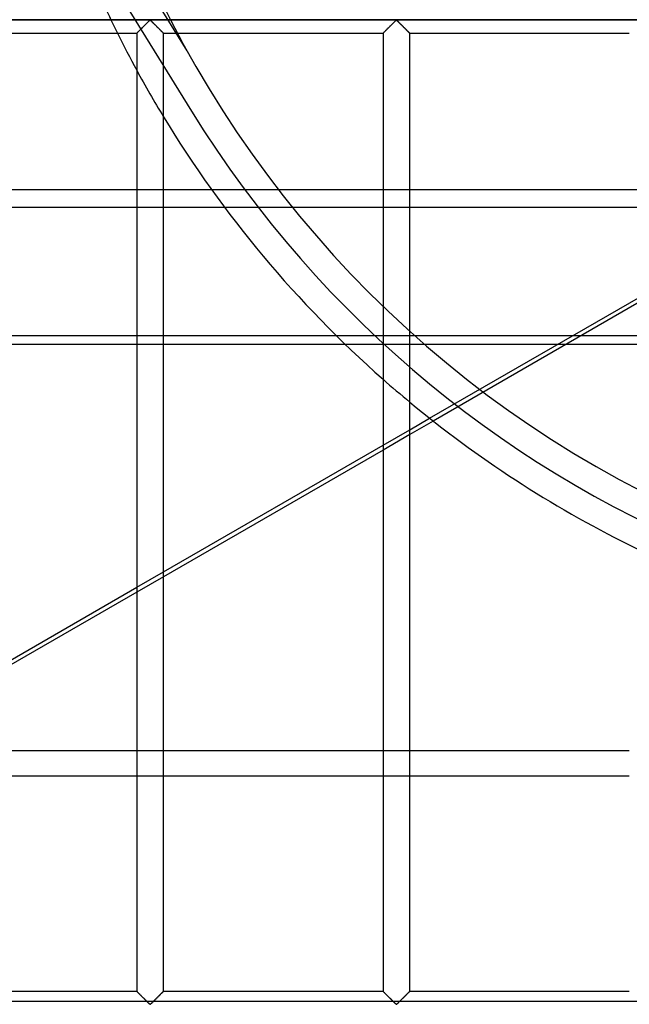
# Model space of a CAD drawing. Header units: millimetres. Extents: x -572 to 572, y -572 to 572.
# Tile 14 of 59: x -208 to -94, y -276 to -92. Entities that reach past the tile are written whole.
import ezdxf

# ---------------------------------------------------------------- set-up
doc = ezdxf.new("R2010")
doc.units = ezdxf.units.MM
doc.layers.add('MAIN-1', color=7, linetype='Continuous')
doc.layers.add('MAIN-2', color=7, linetype='Continuous')

msp = doc.modelspace()

# ---------------------------------------------------------------- linework, layer by layer
at = {"layer": 'MAIN-1'}
for p, q in [((551.25, -91.88), (-551.25, -91.88)), ((-185.64, -93.77), (-185.54, -93.66)), ((-185.54, -93.66), (-185.43, -93.55)), ((-185.43, -93.55), (-185.32, -93.44)), ((-185.32, -93.44), (-185.2, -93.33)), ((-185.2, -93.33), (-185.08, -93.21)), ((-185.08, -93.21), (-184.96, -93.09)), ((-184.96, -93.09), (-184.84, -92.97)), ((-184.84, -92.97), (-184.72, -92.85)), ((-184.72, -92.85), (-184.6, -92.73)), ((-184.6, -92.73), (-184.49, -92.62)), ((-184.49, -92.62), (-184.37, -92.5)), ((-184.37, -92.5), (-184.26, -92.39)), ((-184.26, -92.39), (-184.15, -92.29)), ((-184.15, -92.29), (-184.05, -92.19)), ((-184.05, -92.19), (-183.96, -92.09)), ((-183.96, -92.09), (-183.86, -92.01)), ((-183.86, -92.01), (-183.75, -91.95)), ((-183.75, -91.95), (-183.68, -91.98)), ((-183.68, -91.98), (-183.62, -92.02)), ((-183.62, -92.02), (-183.57, -92.07)), ((-183.57, -92.07), (-183.52, -92.12)), ((-183.52, -92.12), (-183.46, -92.17)), ((-183.46, -92.17), (-183.4, -92.23)), ((-183.4, -92.23), (-183.34, -92.29)), ((-183.34, -92.29), (-183.28, -92.35)), ((-183.28, -92.35), (-183.22, -92.41)), ((-183.22, -92.41), (-183.16, -92.47)), ((-183.16, -92.47), (-183.09, -92.54)), ((-183.09, -92.54), (-183.02, -92.6)), ((-183.02, -92.6), (-182.96, -92.67)), ((-182.96, -92.67), (-182.89, -92.74)), ((-182.89, -92.74), (-182.82, -92.8)), ((-182.82, -92.8), (-182.76, -92.87)), ((-182.76, -92.87), (-182.69, -92.94)), ((-182.69, -92.94), (-182.62, -93.01)), ((-182.62, -93.01), (-182.55, -93.08)), ((-182.55, -93.08), (-182.48, -93.15)), ((-182.48, -93.15), (-182.41, -93.22)), ((-182.41, -93.22), (-182.34, -93.28)), ((-182.34, -93.28), (-182.28, -93.35)), ((-182.28, -93.35), (-182.21, -93.42)), ((-182.21, -93.42), (-182.14, -93.48)), ((-182.14, -93.48), (-182.08, -93.55)), ((-182.08, -93.55), (-182.02, -93.61)), ((-182.02, -93.61), (-181.95, -93.67)), ((-181.95, -93.67), (-181.89, -93.73)), ((-139.7, -93.77), (-139.6, -93.66)), ((-139.6, -93.66), (-139.49, -93.55)), ((-139.49, -93.55), (-139.38, -93.44)), ((-139.38, -93.44), (-139.26, -93.33)), ((-139.26, -93.33), (-139.14, -93.21)), ((-139.14, -93.21), (-139.02, -93.09)), ((-139.02, -93.09), (-138.9, -92.97)), ((-138.9, -92.97), (-138.78, -92.85)), ((-138.78, -92.85), (-138.67, -92.73)), ((-138.67, -92.73), (-138.55, -92.62)), ((-138.55, -92.62), (-138.44, -92.5)), ((-138.44, -92.5), (-138.32, -92.39)), ((-138.32, -92.39), (-138.22, -92.29)), ((-138.22, -92.29), (-138.12, -92.19)), ((-138.12, -92.19), (-138.02, -92.09)), ((-138.02, -92.09), (-137.93, -92.01)), ((-137.93, -92.01), (-137.81, -91.95)), ((-137.81, -91.95), (-137.74, -91.98)), ((-137.74, -91.98), (-137.68, -92.02)), ((-137.68, -92.02), (-137.63, -92.07)), ((-137.63, -92.07), (-137.58, -92.12)), ((-137.58, -92.12), (-137.52, -92.17)), ((-137.52, -92.17), (-137.46, -92.23)), ((-137.46, -92.23), (-137.41, -92.29)), ((-137.41, -92.29), (-137.34, -92.35)), ((-137.34, -92.35), (-137.28, -92.41)), ((-137.28, -92.41), (-137.22, -92.47)), ((-137.22, -92.47), (-137.15, -92.54)), ((-137.15, -92.54), (-137.09, -92.6)), ((-137.09, -92.6), (-137.02, -92.67)), ((-137.02, -92.67), (-136.95, -92.74)), ((-136.95, -92.74), (-136.89, -92.8)), ((-136.89, -92.8), (-136.82, -92.87)), ((-136.82, -92.87), (-136.75, -92.94)), ((-136.75, -92.94), (-136.68, -93.01)), ((-136.68, -93.01), (-136.61, -93.08)), ((-136.61, -93.08), (-136.54, -93.15)), ((-136.54, -93.15), (-136.47, -93.22)), ((-136.47, -93.22), (-136.41, -93.28)), ((-136.41, -93.28), (-136.34, -93.35)), ((-136.34, -93.35), (-136.27, -93.42)), ((-136.27, -93.42), (-136.21, -93.48)), ((-136.21, -93.48), (-136.14, -93.55)), ((-136.14, -93.55), (-136.08, -93.61)), ((-136.08, -93.61), (-136.02, -93.67)), ((-136.02, -93.67), (-135.96, -93.73)), ((-227.19, -94.38), (-186.25, -94.38)), ((-186.25, -94.38), (-186.24, -94.37)), ((-186.25, -94.38), (-186.25, -273.12)), ((-186.24, -94.37), (-186.22, -94.35)), ((-186.22, -94.35), (-186.19, -94.31)), ((-186.19, -94.31), (-186.14, -94.27)), ((-186.14, -94.27), (-186.08, -94.21)), ((-186.08, -94.21), (-186.01, -94.14)), ((-186.01, -94.14), (-185.93, -94.06)), ((-185.93, -94.06), (-185.84, -93.97)), ((-185.84, -93.97), (-185.74, -93.87)), ((-185.74, -93.87), (-185.64, -93.77)), ((-181.89, -93.73), (-181.83, -93.79)), ((-181.83, -93.79), (-181.78, -93.85)), ((-181.78, -93.85), (-181.72, -93.91)), ((-181.72, -93.91), (-181.66, -93.96)), ((-181.66, -93.96), (-181.61, -94.01)), ((-181.61, -94.01), (-181.56, -94.06)), ((-181.56, -94.06), (-181.51, -94.11)), ((-181.51, -94.11), (-181.47, -94.16)), ((-181.47, -94.16), (-181.43, -94.2)), ((-181.43, -94.2), (-181.39, -94.23)), ((-181.39, -94.23), (-181.36, -94.27)), ((-181.36, -94.27), (-181.33, -94.29)), ((-181.33, -94.29), (-181.31, -94.32)), ((-181.31, -94.32), (-181.29, -94.34)), ((-181.29, -94.34), (-181.27, -94.35)), ((-181.27, -94.35), (-181.26, -94.37)), ((-181.26, -94.37), (-181.25, -94.37)), ((-181.25, -94.37), (-181.25, -94.38)), ((-181.25, -273.12), (-181.25, -94.38)), ((-181.25, -94.38), (-140.31, -94.38)), ((-140.31, -94.38), (-140.3, -94.37)), ((-140.31, -94.38), (-140.31, -273.12)), ((-140.3, -94.37), (-140.28, -94.35)), ((-140.28, -94.35), (-140.25, -94.31)), ((-140.25, -94.31), (-140.2, -94.27)), ((-140.2, -94.27), (-140.14, -94.21)), ((-140.14, -94.21), (-140.07, -94.14)), ((-140.07, -94.14), (-139.99, -94.06)), ((-139.99, -94.06), (-139.9, -93.97)), ((-139.9, -93.97), (-139.81, -93.87)), ((-139.81, -93.87), (-139.7, -93.77)), ((-135.96, -93.73), (-135.9, -93.79)), ((-135.9, -93.79), (-135.84, -93.85)), ((-135.84, -93.85), (-135.78, -93.91)), ((-135.78, -93.91), (-135.73, -93.96)), ((-135.73, -93.96), (-135.67, -94.01)), ((-135.67, -94.01), (-135.62, -94.06)), ((-135.62, -94.06), (-135.58, -94.11)), ((-135.58, -94.11), (-135.53, -94.16)), ((-135.53, -94.16), (-135.49, -94.2)), ((-135.49, -94.2), (-135.46, -94.23)), ((-135.46, -94.23), (-135.42, -94.27)), ((-135.42, -94.27), (-135.39, -94.29)), ((-135.39, -94.29), (-135.37, -94.32)), ((-135.37, -94.32), (-135.35, -94.34)), ((-135.35, -94.34), (-135.33, -94.35)), ((-135.33, -94.35), (-135.32, -94.37)), ((-135.32, -94.37), (-135.32, -94.37)), ((-135.32, -94.37), (-135.31, -94.38)), ((-135.31, -273.12), (-135.31, -94.38)), ((-135.31, -94.38), (-94.37, -94.38)), ((-135.31, -168.34), (-131.61, -166.2)), ((-130.95, -166.72), (-135.31, -169.24)), ((-181.25, -194.86), (-140.31, -171.23)), ((-140.31, -172.13), (-181.25, -195.77)), ((-227.19, -221.38), (-186.25, -197.75)), ((-186.25, -198.65), (-227.19, -222.29)), ((-227.19, -228.22), (-186.25, -228.22)), ((-181.25, -228.22), (-140.31, -228.22)), ((-135.31, -228.22), (-94.37, -228.22)), ((-186.25, -232.98), (-227.19, -232.98)), ((-140.31, -232.98), (-181.25, -232.98)), ((-94.37, -232.98), (-135.31, -232.98)), ((-227.19, -273.12), (-186.25, -273.12)), ((-186.25, -273.13), (-186.25, -273.12)), ((-186.24, -273.13), (-186.25, -273.13)), ((-186.23, -273.15), (-186.24, -273.13)), ((-186.21, -273.16), (-186.23, -273.15)), ((-186.19, -273.18), (-186.21, -273.16)), ((-186.17, -273.21), (-186.19, -273.18)), ((-186.14, -273.23), (-186.17, -273.21)), ((-186.11, -273.27), (-186.14, -273.23)), ((-186.07, -273.3), (-186.11, -273.27)), ((-186.03, -273.34), (-186.07, -273.3)), ((-185.99, -273.39), (-186.03, -273.34)), ((-185.94, -273.44), (-185.99, -273.39)), ((-185.89, -273.49), (-185.94, -273.44)), ((-185.84, -273.54), (-185.89, -273.49)), ((-185.78, -273.59), (-185.84, -273.54)), ((-185.72, -273.65), (-185.78, -273.59)), ((-185.67, -273.71), (-185.72, -273.65)), ((-185.61, -273.77), (-185.67, -273.71)), ((-181.86, -273.73), (-181.96, -273.84)), ((-181.76, -273.63), (-181.86, -273.73)), ((-181.66, -273.53), (-181.76, -273.63)), ((-181.57, -273.44), (-181.66, -273.53)), ((-181.49, -273.36), (-181.57, -273.44)), ((-181.42, -273.29), (-181.49, -273.36)), ((-181.36, -273.23), (-181.42, -273.29)), ((-181.31, -273.19), (-181.36, -273.23)), ((-181.28, -273.15), (-181.31, -273.19)), ((-181.26, -273.13), (-181.28, -273.15)), ((-181.25, -273.12), (-181.26, -273.13)), ((-181.25, -273.12), (-140.31, -273.12)), ((-140.31, -273.13), (-140.31, -273.12)), ((-140.3, -273.13), (-140.31, -273.13)), ((-140.29, -273.15), (-140.3, -273.13)), ((-140.28, -273.16), (-140.29, -273.15)), ((-140.25, -273.18), (-140.28, -273.16)), ((-140.23, -273.21), (-140.25, -273.18)), ((-140.2, -273.23), (-140.23, -273.21)), ((-140.17, -273.27), (-140.2, -273.23)), ((-140.13, -273.3), (-140.17, -273.27)), ((-140.09, -273.34), (-140.13, -273.3)), ((-140.05, -273.39), (-140.09, -273.34)), ((-140, -273.44), (-140.05, -273.39)), ((-139.95, -273.49), (-140, -273.44)), ((-139.9, -273.54), (-139.95, -273.49)), ((-139.84, -273.59), (-139.9, -273.54)), ((-139.79, -273.65), (-139.84, -273.59)), ((-139.73, -273.71), (-139.79, -273.65)), ((-139.67, -273.77), (-139.73, -273.71)), ((-135.92, -273.73), (-136.03, -273.84)), ((-135.82, -273.63), (-135.92, -273.73)), ((-135.72, -273.53), (-135.82, -273.63)), ((-135.63, -273.44), (-135.72, -273.53)), ((-135.55, -273.36), (-135.63, -273.44)), ((-135.48, -273.29), (-135.55, -273.36)), ((-135.42, -273.23), (-135.48, -273.29)), ((-135.38, -273.19), (-135.42, -273.23)), ((-135.34, -273.15), (-135.38, -273.19)), ((-135.32, -273.13), (-135.34, -273.15)), ((-135.31, -273.12), (-135.32, -273.13)), ((-135.31, -273.12), (-94.37, -273.12)), ((-185.55, -273.83), (-185.61, -273.77)), ((-185.48, -273.89), (-185.55, -273.83)), ((-185.42, -273.95), (-185.48, -273.89)), ((-185.36, -274.02), (-185.42, -273.95)), ((-185.29, -274.08), (-185.36, -274.02)), ((-185.22, -274.15), (-185.29, -274.08)), ((-185.16, -274.22), (-185.22, -274.15)), ((-185.09, -274.28), (-185.16, -274.22)), ((-185.02, -274.35), (-185.09, -274.28)), ((-184.95, -274.42), (-185.02, -274.35)), ((-184.88, -274.49), (-184.95, -274.42)), ((-184.81, -274.56), (-184.88, -274.49)), ((-184.74, -274.63), (-184.81, -274.56)), ((-184.68, -274.7), (-184.74, -274.63)), ((-184.61, -274.76), (-184.68, -274.7)), ((-184.54, -274.83), (-184.61, -274.76)), ((-184.48, -274.9), (-184.54, -274.83)), ((-184.41, -274.96), (-184.48, -274.9)), ((-184.34, -275.03), (-184.41, -274.96)), ((-184.28, -275.09), (-184.34, -275.03)), ((-184.22, -275.15), (-184.28, -275.09)), ((-184.16, -275.21), (-184.22, -275.15)), ((-184.1, -275.27), (-184.16, -275.21)), ((-184.04, -275.33), (-184.1, -275.27)), ((-183.98, -275.38), (-184.04, -275.33)), ((-183.93, -275.43), (-183.98, -275.38)), ((-183.88, -275.48), (-183.93, -275.43)), ((-183.82, -275.52), (-183.88, -275.48)), ((-183.75, -275.55), (-183.82, -275.52)), ((-183.64, -275.49), (-183.75, -275.55)), ((-183.54, -275.41), (-183.64, -275.49)), ((-183.45, -275.31), (-183.54, -275.41)), ((-183.35, -275.21), (-183.45, -275.31)), ((-183.24, -275.11), (-183.35, -275.21)), ((-183.13, -275), (-183.24, -275.11)), ((-183.01, -274.88), (-183.13, -275)), ((-182.9, -274.77), (-183.01, -274.88)), ((-182.78, -274.65), (-182.9, -274.77)), ((-182.66, -274.53), (-182.78, -274.65)), ((-182.54, -274.41), (-182.66, -274.53)), ((-182.42, -274.29), (-182.54, -274.41)), ((-182.3, -274.17), (-182.42, -274.29)), ((-182.18, -274.06), (-182.3, -274.17)), ((-182.07, -273.95), (-182.18, -274.06)), ((-181.96, -273.84), (-182.07, -273.95)), ((-139.61, -273.83), (-139.67, -273.77)), ((-139.55, -273.89), (-139.61, -273.83)), ((-139.48, -273.95), (-139.55, -273.89)), ((-139.42, -274.02), (-139.48, -273.95)), ((-139.35, -274.08), (-139.42, -274.02)), ((-139.29, -274.15), (-139.35, -274.08)), ((-139.22, -274.22), (-139.29, -274.15)), ((-139.15, -274.28), (-139.22, -274.22)), ((-139.08, -274.35), (-139.15, -274.28)), ((-139.01, -274.42), (-139.08, -274.35)), ((-138.94, -274.49), (-139.01, -274.42)), ((-138.88, -274.56), (-138.94, -274.49)), ((-138.81, -274.63), (-138.88, -274.56)), ((-138.74, -274.7), (-138.81, -274.63)), ((-138.67, -274.76), (-138.74, -274.7)), ((-138.6, -274.83), (-138.67, -274.76)), ((-138.54, -274.9), (-138.6, -274.83)), ((-138.47, -274.96), (-138.54, -274.9)), ((-138.41, -275.03), (-138.47, -274.96)), ((-138.34, -275.09), (-138.41, -275.03)), ((-138.28, -275.15), (-138.34, -275.09)), ((-138.22, -275.21), (-138.28, -275.15)), ((-138.16, -275.27), (-138.22, -275.21)), ((-138.1, -275.33), (-138.16, -275.27)), ((-138.05, -275.38), (-138.1, -275.33)), ((-137.99, -275.43), (-138.05, -275.38)), ((-137.94, -275.48), (-137.99, -275.43)), ((-137.89, -275.52), (-137.94, -275.48)), ((-137.81, -275.55), (-137.89, -275.52)), ((-137.7, -275.49), (-137.81, -275.55)), ((-137.61, -275.41), (-137.7, -275.49)), ((-137.51, -275.31), (-137.61, -275.41)), ((-137.41, -275.21), (-137.51, -275.31)), ((-137.3, -275.11), (-137.41, -275.21)), ((-137.19, -275), (-137.3, -275.11)), ((-137.08, -274.88), (-137.19, -275)), ((-136.96, -274.77), (-137.08, -274.88)), ((-136.84, -274.65), (-136.96, -274.77)), ((-136.72, -274.53), (-136.84, -274.65)), ((-136.6, -274.41), (-136.72, -274.53)), ((-136.48, -274.29), (-136.6, -274.41)), ((-136.36, -274.17), (-136.48, -274.29)), ((-136.25, -274.06), (-136.36, -274.17)), ((-136.13, -273.95), (-136.25, -274.06)), ((-136.03, -273.84), (-136.13, -273.95))]:
    msp.add_line(p, q, dxfattribs=at)
for start, end in [(206.4339, 208.5341), (211.245, 228.5591), (230.337, 243.5664)]:
    msp.add_arc((0, 0), 212, start, end, dxfattribs=at)
at = {"layer": 'MAIN-2'}
for p, q in [((-176.85, -97.62), (-205.83, -50.78)), ((-200.11, -70), (-176.02, -108.92)), ((-548.75, -91.88), (548.75, -91.88)), ((-185.51, -93.63), (-185.59, -93.72)), ((-185.42, -93.54), (-185.51, -93.63)), ((-185.33, -93.45), (-185.42, -93.54)), ((-185.23, -93.36), (-185.33, -93.45)), ((-185.14, -93.27), (-185.23, -93.36)), ((-185.04, -93.17), (-185.14, -93.27)), ((-184.95, -93.07), (-185.04, -93.17)), ((-184.85, -92.98), (-184.95, -93.07)), ((-184.75, -92.88), (-184.85, -92.98)), ((-184.66, -92.79), (-184.75, -92.88)), ((-184.56, -92.69), (-184.66, -92.79)), ((-184.47, -92.6), (-184.56, -92.69)), ((-184.38, -92.51), (-184.47, -92.6)), ((-184.29, -92.42), (-184.38, -92.51)), ((-184.2, -92.33), (-184.29, -92.42)), ((-184.12, -92.25), (-184.2, -92.33)), ((-184.04, -92.17), (-184.12, -92.25)), ((-183.96, -92.09), (-184.04, -92.17)), ((-183.88, -92.03), (-183.96, -92.09)), ((-183.81, -91.96), (-183.88, -92.03)), ((-183.69, -91.96), (-183.81, -91.96)), ((-183.62, -92.03), (-183.69, -91.96)), ((-183.54, -92.09), (-183.62, -92.03)), ((-183.46, -92.17), (-183.54, -92.09)), ((-183.38, -92.25), (-183.46, -92.17)), ((-183.3, -92.33), (-183.38, -92.25)), ((-183.21, -92.42), (-183.3, -92.33)), ((-183.12, -92.51), (-183.21, -92.42)), ((-183.03, -92.6), (-183.12, -92.51)), ((-182.94, -92.69), (-183.03, -92.6)), ((-182.84, -92.79), (-182.94, -92.69)), ((-182.75, -92.88), (-182.84, -92.79)), ((-182.65, -92.98), (-182.75, -92.88)), ((-182.55, -93.07), (-182.65, -92.98)), ((-182.46, -93.17), (-182.55, -93.07)), ((-182.36, -93.27), (-182.46, -93.17)), ((-182.27, -93.36), (-182.36, -93.27)), ((-182.17, -93.45), (-182.27, -93.36)), ((-182.08, -93.54), (-182.17, -93.45)), ((-181.99, -93.63), (-182.08, -93.54)), ((-181.91, -93.72), (-181.99, -93.63)), ((-139.57, -93.63), (-139.65, -93.72)), ((-139.48, -93.54), (-139.57, -93.63)), ((-139.39, -93.45), (-139.48, -93.54)), ((-139.3, -93.36), (-139.39, -93.45)), ((-139.2, -93.27), (-139.3, -93.36)), ((-139.11, -93.17), (-139.2, -93.27)), ((-139.01, -93.07), (-139.11, -93.17)), ((-138.91, -92.98), (-139.01, -93.07)), ((-138.82, -92.88), (-138.91, -92.98)), ((-138.72, -92.79), (-138.82, -92.88)), ((-138.63, -92.69), (-138.72, -92.79)), ((-138.53, -92.6), (-138.63, -92.69)), ((-138.44, -92.51), (-138.53, -92.6)), ((-138.35, -92.42), (-138.44, -92.51)), ((-138.26, -92.33), (-138.35, -92.42)), ((-138.18, -92.25), (-138.26, -92.33)), ((-138.1, -92.17), (-138.18, -92.25)), ((-138.02, -92.09), (-138.1, -92.17)), ((-137.95, -92.03), (-138.02, -92.09)), ((-137.87, -91.96), (-137.95, -92.03)), ((-137.76, -91.96), (-137.87, -91.96)), ((-137.68, -92.03), (-137.76, -91.96)), ((-137.6, -92.09), (-137.68, -92.03)), ((-137.53, -92.17), (-137.6, -92.09)), ((-137.45, -92.25), (-137.53, -92.17)), ((-137.36, -92.33), (-137.45, -92.25)), ((-137.27, -92.42), (-137.36, -92.33)), ((-137.18, -92.51), (-137.27, -92.42)), ((-137.09, -92.6), (-137.18, -92.51)), ((-137, -92.69), (-137.09, -92.6)), ((-136.9, -92.79), (-137, -92.69)), ((-136.81, -92.88), (-136.9, -92.79)), ((-136.71, -92.98), (-136.81, -92.88)), ((-136.62, -93.07), (-136.71, -92.98)), ((-136.52, -93.17), (-136.62, -93.07)), ((-136.42, -93.27), (-136.52, -93.17)), ((-136.33, -93.36), (-136.42, -93.27)), ((-136.23, -93.45), (-136.33, -93.36)), ((-136.14, -93.54), (-136.23, -93.45)), ((-136.06, -93.63), (-136.14, -93.54)), ((-135.97, -93.72), (-136.06, -93.63)), ((-186.24, -94.37), (-186.25, -94.38)), ((-186.23, -94.36), (-186.24, -94.37)), ((-186.21, -94.33), (-186.23, -94.36)), ((-186.18, -94.3), (-186.21, -94.33)), ((-186.14, -94.26), (-186.18, -94.3)), ((-186.09, -94.22), (-186.14, -94.26)), ((-186.04, -94.16), (-186.09, -94.22)), ((-185.98, -94.1), (-186.04, -94.16)), ((-185.91, -94.03), (-185.98, -94.1)), ((-185.83, -93.96), (-185.91, -94.03)), ((-185.76, -93.88), (-185.83, -93.96)), ((-185.68, -93.8), (-185.76, -93.88)), ((-185.59, -93.72), (-185.68, -93.8)), ((-181.82, -93.8), (-181.91, -93.72)), ((-181.74, -93.88), (-181.82, -93.8)), ((-181.67, -93.96), (-181.74, -93.88)), ((-181.59, -94.03), (-181.67, -93.96)), ((-181.52, -94.1), (-181.59, -94.03)), ((-181.46, -94.16), (-181.52, -94.1)), ((-181.41, -94.22), (-181.46, -94.16)), ((-181.36, -94.26), (-181.41, -94.22)), ((-181.32, -94.3), (-181.36, -94.26)), ((-181.29, -94.33), (-181.32, -94.3)), ((-181.27, -94.36), (-181.29, -94.33)), ((-181.26, -94.37), (-181.27, -94.36)), ((-181.25, -94.38), (-181.26, -94.37)), ((-140.29, -94.36), (-140.31, -94.37)), ((-140.31, -94.37), (-140.31, -94.38)), ((-140.27, -94.33), (-140.29, -94.36)), ((-140.24, -94.3), (-140.27, -94.33)), ((-140.2, -94.26), (-140.24, -94.3)), ((-140.15, -94.22), (-140.2, -94.26)), ((-140.1, -94.16), (-140.15, -94.22)), ((-140.04, -94.1), (-140.1, -94.16)), ((-139.97, -94.03), (-140.04, -94.1)), ((-139.9, -93.96), (-139.97, -94.03)), ((-139.82, -93.88), (-139.9, -93.96)), ((-139.74, -93.8), (-139.82, -93.88)), ((-139.65, -93.72), (-139.74, -93.8)), ((-135.89, -93.8), (-135.97, -93.72)), ((-135.81, -93.88), (-135.89, -93.8)), ((-135.73, -93.96), (-135.81, -93.88)), ((-135.65, -94.03), (-135.73, -93.96)), ((-135.59, -94.1), (-135.65, -94.03)), ((-135.53, -94.16), (-135.59, -94.1)), ((-135.47, -94.22), (-135.53, -94.16)), ((-135.42, -94.26), (-135.47, -94.22)), ((-135.38, -94.3), (-135.42, -94.26)), ((-135.35, -94.33), (-135.38, -94.3)), ((-135.33, -94.36), (-135.35, -94.33)), ((-135.32, -94.37), (-135.33, -94.36)), ((-135.31, -94.38), (-135.32, -94.37)), ((-176.85, -97.62), (-176.85, -97.62)), ((-176.02, -108.92), (-176.02, -108.92)), ((-131.61, -166.2), (-52.74, -120.67)), ((-52.35, -121.35), (-130.95, -166.72)), ((527.5, -123.59), (-527.5, -123.59)), ((-377.44, -126.8), (377.44, -126.8)), ((-421.77, -152.39), (421.77, -152.39)), ((419.09, -150.84), (-419.09, -150.84)), ((-140.31, -171.23), (-135.31, -168.34)), ((-135.31, -169.24), (-140.31, -172.13)), ((-186.25, -197.75), (-181.25, -194.86)), ((-181.25, -195.77), (-186.25, -198.65)), ((-186.25, -228.22), (-181.25, -228.22)), ((-140.31, -228.22), (-135.31, -228.22)), ((-181.25, -232.98), (-186.25, -232.98)), ((-135.31, -232.98), (-140.31, -232.98)), ((-186.25, -273.12), (-186.24, -273.13)), ((-186.24, -273.13), (-186.23, -273.14)), ((-186.23, -273.14), (-186.21, -273.17)), ((-186.21, -273.17), (-186.18, -273.2)), ((-186.18, -273.2), (-186.14, -273.24)), ((-186.14, -273.24), (-186.09, -273.28)), ((-186.09, -273.28), (-186.04, -273.34)), ((-186.04, -273.34), (-185.98, -273.4)), ((-185.98, -273.4), (-185.91, -273.47)), ((-185.91, -273.47), (-185.83, -273.54)), ((-185.83, -273.54), (-185.76, -273.62)), ((-185.76, -273.62), (-185.68, -273.7)), ((-185.68, -273.7), (-185.59, -273.78)), ((-181.91, -273.78), (-181.82, -273.7)), ((-181.82, -273.7), (-181.74, -273.62)), ((-181.74, -273.62), (-181.67, -273.54)), ((-181.67, -273.54), (-181.59, -273.47)), ((-181.59, -273.47), (-181.52, -273.4)), ((-181.52, -273.4), (-181.46, -273.34)), ((-181.46, -273.34), (-181.41, -273.28)), ((-181.41, -273.28), (-181.36, -273.24)), ((-181.36, -273.24), (-181.32, -273.2)), ((-181.32, -273.2), (-181.29, -273.17)), ((-181.29, -273.17), (-181.27, -273.14)), ((-181.27, -273.14), (-181.26, -273.13)), ((-181.26, -273.13), (-181.25, -273.12)), ((-140.31, -273.12), (-140.31, -273.13)), ((-140.31, -273.13), (-140.29, -273.14)), ((-140.29, -273.14), (-140.27, -273.17)), ((-140.27, -273.17), (-140.24, -273.2)), ((-140.24, -273.2), (-140.2, -273.24)), ((-140.2, -273.24), (-140.15, -273.28)), ((-140.15, -273.28), (-140.1, -273.34)), ((-140.1, -273.34), (-140.04, -273.4)), ((-140.04, -273.4), (-139.97, -273.47)), ((-139.97, -273.47), (-139.9, -273.54)), ((-139.9, -273.54), (-139.82, -273.62)), ((-139.82, -273.62), (-139.74, -273.7)), ((-139.74, -273.7), (-139.65, -273.78)), ((-135.97, -273.78), (-135.89, -273.7)), ((-135.89, -273.7), (-135.81, -273.62)), ((-135.81, -273.62), (-135.73, -273.54)), ((-135.73, -273.54), (-135.65, -273.47)), ((-135.65, -273.47), (-135.59, -273.4)), ((-135.59, -273.4), (-135.53, -273.34)), ((-135.53, -273.34), (-135.47, -273.28)), ((-135.47, -273.28), (-135.42, -273.24)), ((-135.42, -273.24), (-135.38, -273.2)), ((-135.38, -273.2), (-135.35, -273.17)), ((-135.35, -273.17), (-135.33, -273.14)), ((-135.33, -273.14), (-135.32, -273.13)), ((-135.32, -273.13), (-135.31, -273.12)), ((527.5, -275.01), (-527.5, -275.01)), ((-185.59, -273.78), (-185.51, -273.87)), ((-185.51, -273.87), (-185.42, -273.96)), ((-185.42, -273.96), (-185.33, -274.05)), ((-185.33, -274.05), (-185.23, -274.14)), ((-185.23, -274.14), (-185.14, -274.23)), ((-185.14, -274.23), (-185.04, -274.33)), ((-185.04, -274.33), (-184.95, -274.43)), ((-184.95, -274.43), (-184.85, -274.52)), ((-184.85, -274.52), (-184.75, -274.62)), ((-184.75, -274.62), (-184.66, -274.71)), ((-184.66, -274.71), (-184.56, -274.81)), ((-184.56, -274.81), (-184.47, -274.9)), ((-184.47, -274.9), (-184.38, -274.99)), ((-184.38, -274.99), (-184.29, -275.08)), ((-184.29, -275.08), (-184.2, -275.17)), ((-184.2, -275.17), (-184.12, -275.25)), ((-184.12, -275.25), (-184.04, -275.33)), ((-184.04, -275.33), (-183.96, -275.41)), ((-183.96, -275.41), (-183.88, -275.47)), ((-183.88, -275.47), (-183.81, -275.54)), ((-183.81, -275.54), (-183.69, -275.54)), ((-183.69, -275.54), (-183.62, -275.47)), ((-183.62, -275.47), (-183.54, -275.41)), ((-183.54, -275.41), (-183.46, -275.33)), ((-183.46, -275.33), (-183.38, -275.25)), ((-183.38, -275.25), (-183.3, -275.17)), ((-183.3, -275.17), (-183.21, -275.08)), ((-183.21, -275.08), (-183.12, -274.99)), ((-183.12, -274.99), (-183.03, -274.9)), ((-183.03, -274.9), (-182.94, -274.81)), ((-182.94, -274.81), (-182.84, -274.71)), ((-182.84, -274.71), (-182.75, -274.62)), ((-182.75, -274.62), (-182.65, -274.52)), ((-182.65, -274.52), (-182.55, -274.43)), ((-182.55, -274.43), (-182.46, -274.33)), ((-182.46, -274.33), (-182.36, -274.23)), ((-182.36, -274.23), (-182.27, -274.14)), ((-182.27, -274.14), (-182.17, -274.05)), ((-182.17, -274.05), (-182.08, -273.96)), ((-182.08, -273.96), (-181.99, -273.87)), ((-181.99, -273.87), (-181.91, -273.78)), ((-139.65, -273.78), (-139.57, -273.87)), ((-139.57, -273.87), (-139.48, -273.96)), ((-139.48, -273.96), (-139.39, -274.05)), ((-139.39, -274.05), (-139.3, -274.14)), ((-139.3, -274.14), (-139.2, -274.23)), ((-139.2, -274.23), (-139.11, -274.33)), ((-139.11, -274.33), (-139.01, -274.43)), ((-139.01, -274.43), (-138.91, -274.52)), ((-138.91, -274.52), (-138.82, -274.62)), ((-138.82, -274.62), (-138.72, -274.71)), ((-138.72, -274.71), (-138.63, -274.81)), ((-138.63, -274.81), (-138.53, -274.9)), ((-138.53, -274.9), (-138.44, -274.99)), ((-138.44, -274.99), (-138.35, -275.08)), ((-138.35, -275.08), (-138.26, -275.17)), ((-138.26, -275.17), (-138.18, -275.25)), ((-138.18, -275.25), (-138.1, -275.33)), ((-138.1, -275.33), (-138.02, -275.41)), ((-138.02, -275.41), (-137.95, -275.47)), ((-137.95, -275.47), (-137.87, -275.54)), ((-137.87, -275.54), (-137.76, -275.54)), ((-137.76, -275.54), (-137.68, -275.47)), ((-137.68, -275.47), (-137.6, -275.41)), ((-137.6, -275.41), (-137.53, -275.33)), ((-137.53, -275.33), (-137.45, -275.25)), ((-137.45, -275.25), (-137.36, -275.17)), ((-137.36, -275.17), (-137.27, -275.08)), ((-137.27, -275.08), (-137.18, -274.99)), ((-137.18, -274.99), (-137.09, -274.9)), ((-137.09, -274.9), (-137, -274.81)), ((-137, -274.81), (-136.9, -274.71)), ((-136.9, -274.71), (-136.81, -274.62)), ((-136.81, -274.62), (-136.71, -274.52)), ((-136.71, -274.52), (-136.62, -274.43)), ((-136.62, -274.43), (-136.52, -274.33)), ((-136.52, -274.33), (-136.42, -274.23)), ((-136.42, -274.23), (-136.33, -274.14)), ((-136.33, -274.14), (-136.23, -274.05)), ((-136.23, -274.05), (-136.14, -273.96)), ((-136.14, -273.96), (-136.06, -273.87)), ((-136.06, -273.87), (-135.97, -273.78))]:
    msp.add_line(p, q, dxfattribs=at)
for radius, start, end in [(202, 180, 0), (207, 211.7493, 0), (212, 204.9344, 206.4339), (212, 208.5341, 211.245), (212, 228.5591, 230.337), (212, 243.5664, 245.0653)]:
    msp.add_arc((0, 0), radius, start, end, dxfattribs=at)

doc.saveas('drawing.dxf')
